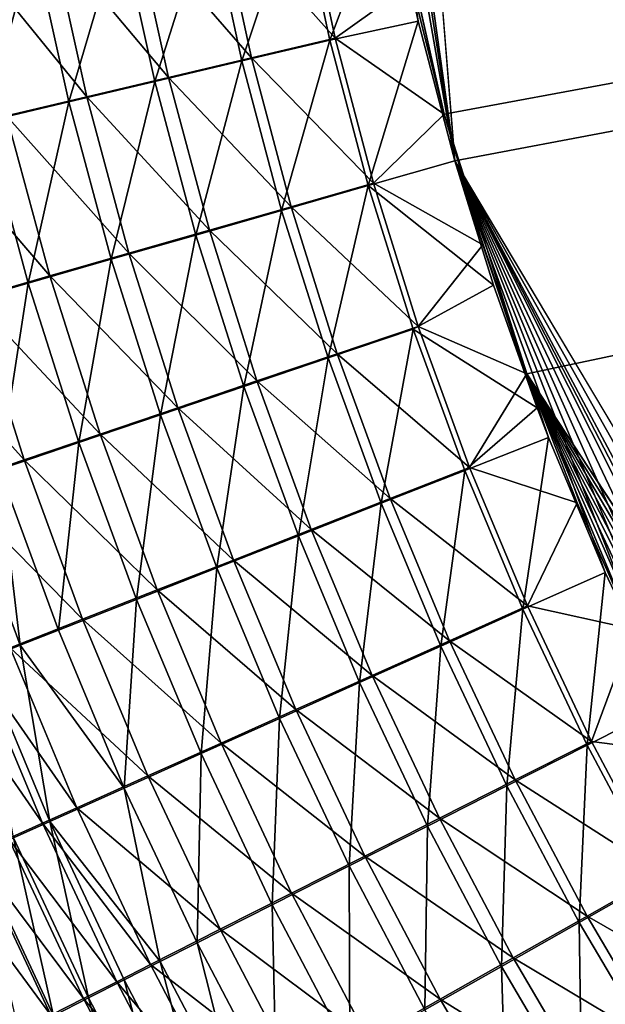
# Model space of a CAD drawing. Header units: metres. Extents: x -901 to 901, y -486 to 401.
# Tile 74 of 256: x -576 to -550, y -165 to -121. Entities that reach past the tile are written whole.
import ezdxf

# ---------------------------------------------------------------- set-up
doc = ezdxf.new("R2010")
doc.units = ezdxf.units.M

msp = doc.modelspace()

# ---------------------------------------------------------------- linework, layer by layer
at = {"layer": 'top0'}
for points in [[(-63.32428, -33.484169, -500.495697), (-559.98407, -113.37619, -489.958313), (-557.308044, -125.167229, -489.971375)], [(-63.263184, -33.760246, -500.495972), (-63.32428, -33.484169, -500.495697), (-557.308044, -125.167229, -489.971375)], [(-63.320282, -33.791721, -503.495331), (-556.825012, -127.259506, -492.974121), (-562.270081, -60.027832, -493.031525)], [(-63.263184, -33.760246, -500.495972), (-557.308044, -125.167229, -489.971375), (-553.594482, -136.830185, -490.000427)], [(-520.393921, -188.45813, -493.390167), (-556.825012, -127.259506, -492.974121), (-63.320282, -33.791721, -503.495331)], [(-63.258526, -33.780186, -500.496002), (-63.263184, -33.760246, -500.495972), (-553.594482, -136.830185, -490.000427)], [(-63.258526, -33.780186, -500.496002), (-553.594482, -136.830185, -490.000427), (-518.588135, -190.194061, -490.413635)], [(-556.825012, -127.259506, -492.974121), (-562.28949, -88.474983, -492.981537), (-562.270081, -60.027832, -493.031525)], [(-556.825012, -127.259506, -492.974121), (-562.236694, -92.425606, -492.973175), (-562.28949, -88.474983, -492.981537)], [(-561.972778, -97.965874, -492.964294), (-562.236694, -92.425606, -492.973175), (-556.825012, -127.259506, -492.974121)], [(-558.471985, -120.990623, -492.963776), (-561.972778, -97.965874, -492.964294), (-556.825012, -127.259506, -492.974121)], [(-558.471985, -120.990623, -492.963776), (-559.796997, -114.818901, -492.958099), (-561.972778, -97.965874, -492.964294)], [(-557.308044, -125.167229, -489.971375), (-559.98407, -113.37619, -489.958313), (-558.77356, -119.292633, -489.962891)], [(-562.448914, -121.838264, -492.744293), (-563.871399, -115.235939, -492.736786), (-559.796997, -114.818901, -492.958099)], [(-562.448914, -121.838264, -492.744293), (-559.796997, -114.818901, -492.958099), (-558.471985, -120.990623, -492.963776)], [(-566.400696, -122.771767, -492.259033), (-567.88031, -115.984955, -492.247467), (-563.871399, -115.235939, -492.736786)], [(-562.205688, -121.745476, -489.755402), (-563.622192, -115.159958, -489.748016), (-567.439453, -115.872353, -489.282074)], [(-566.400696, -122.771767, -492.259033), (-563.871399, -115.235939, -492.736786), (-562.448914, -121.838264, -492.744293)], [(-558.77356, -119.292633, -489.962891), (-563.622192, -115.159958, -489.748016), (-562.205688, -121.745476, -489.755402)], [(-565.968628, -122.633331, -489.293335), (-567.439453, -115.872353, -489.282074), (-571.222107, -116.578331, -488.563141)], [(-562.205688, -121.745476, -489.755402), (-567.439453, -115.872353, -489.282074), (-565.968628, -122.633331, -489.293335)], [(-570.316833, -123.697121, -491.510376), (-571.852844, -116.727226, -491.492432), (-567.88031, -115.984955, -492.247467)], [(-570.316833, -123.697121, -491.510376), (-567.88031, -115.984955, -492.247467), (-566.400696, -122.771767, -492.259033)], [(-574.17749, -124.609695, -490.500916), (-575.768616, -117.459023, -490.474335), (-571.852844, -116.727226, -491.492432)], [(-569.697693, -123.513443, -488.580475), (-571.222107, -116.578331, -488.563141), (-574.950684, -117.274353, -487.593719)], [(-574.17749, -124.609695, -490.500916), (-571.852844, -116.727226, -491.492432), (-570.316833, -123.697121, -491.510376)], [(-565.968628, -122.633331, -489.293335), (-571.222107, -116.578331, -488.563141), (-569.697693, -123.513443, -488.580475)], [(-577.963623, -125.505028, -489.234131), (-579.608154, -118.176758, -489.196686), (-575.768616, -117.459023, -490.474335)], [(-573.373901, -124.381401, -487.619293), (-574.950684, -117.274353, -487.593719), (-578.606689, -117.957001, -486.377167)], [(-577.963623, -125.505028, -489.234131), (-575.768616, -117.459023, -490.474335), (-574.17749, -124.609695, -490.500916)], [(-569.697693, -123.513443, -488.580475), (-574.950684, -117.274353, -487.593719), (-573.373901, -124.381401, -487.619293)], [(-573.373901, -124.381401, -487.619293), (-578.606689, -117.957001, -486.377167), (-576.979126, -125.232964, -486.413086)], [(-557.308044, -125.167229, -489.971375), (-558.77356, -119.292633, -489.962891), (-562.205688, -121.745476, -489.755402)], [(-560.725403, -128.372971, -492.756195), (-562.448914, -121.838264, -492.744293), (-558.471985, -120.990623, -492.963776)], [(-558.471985, -120.990623, -492.963776), (-556.825012, -127.259506, -492.974121), (-560.725403, -128.372971, -492.756195)], [(-564.615967, -129.488907, -492.274109), (-566.400696, -122.771767, -492.259033), (-562.448914, -121.838264, -492.744293)], [(-560.489136, -128.263641, -489.767181), (-562.205688, -121.745476, -489.755402), (-565.968628, -122.633331, -489.293335)], [(-564.615967, -129.488907, -492.274109), (-562.448914, -121.838264, -492.744293), (-560.725403, -128.372971, -492.756195)], [(-557.308044, -125.167229, -489.971375), (-562.205688, -121.745476, -489.755402), (-560.489136, -128.263641, -489.767181)], [(-568.471619, -130.595322, -491.530334), (-570.316833, -123.697121, -491.510376), (-566.400696, -122.771767, -492.259033)], [(-564.193909, -129.325012, -489.308136), (-565.968628, -122.633331, -489.293335), (-569.697693, -123.513443, -488.580475)], [(-568.471619, -130.595322, -491.530334), (-566.400696, -122.771767, -492.259033), (-564.615967, -129.488907, -492.274109)], [(-560.489136, -128.263641, -489.767181), (-565.968628, -122.633331, -489.293335), (-564.193909, -129.325012, -489.308136)], [(-572.272949, -131.686691, -490.527527), (-574.17749, -124.609695, -490.500916), (-570.316833, -123.697121, -491.510376)], [(-567.865417, -130.377335, -488.599976), (-569.697693, -123.513443, -488.580475), (-573.373901, -124.381401, -487.619293)], [(-572.272949, -131.686691, -490.527527), (-570.316833, -123.697121, -491.510376), (-568.471619, -130.595322, -491.530334)], [(-564.193909, -129.325012, -489.308136), (-569.697693, -123.513443, -488.580475), (-567.865417, -130.377335, -488.599976)], [(-576.001343, -132.75769, -489.269043), (-577.963623, -125.505028, -489.234131), (-574.17749, -124.609695, -490.500916)], [(-571.485229, -131.415329, -487.645111), (-573.373901, -124.381401, -487.619293), (-576.979126, -125.232964, -486.413086)], [(-576.001343, -132.75769, -489.269043), (-574.17749, -124.609695, -490.500916), (-572.272949, -131.686691, -490.527527)], [(-567.865417, -130.377335, -488.599976), (-573.373901, -124.381401, -487.619293), (-571.485229, -131.415329, -487.645111)], [(-555.576355, -131.034851, -489.983917), (-557.308044, -125.167229, -489.971375), (-560.489136, -128.263641, -489.767181)], [(-553.594482, -136.830185, -490.000427), (-557.308044, -125.167229, -489.971375), (-555.576355, -131.034851, -489.983917)], [(-575.035583, -132.43396, -486.446777), (-576.979126, -125.232964, -486.413086), (-580.498474, -126.064629, -484.967926)], [(-579.641418, -133.80394, -487.761169), (-577.963623, -125.505028, -489.234131), (-576.001343, -132.75769, -489.269043)], [(-571.485229, -131.415329, -487.645111), (-576.979126, -125.232964, -486.413086), (-575.035583, -132.43396, -486.446777)], [(-575.035583, -132.43396, -486.446777), (-580.498474, -126.064629, -484.967926), (-578.501831, -133.429047, -485.011047)], [(-556.825012, -127.259506, -492.974121), (-555.091614, -132.850082, -492.987305), (-560.725403, -128.372971, -492.756195)], [(-520.393921, -188.45813, -493.390167), (-524.934204, -183.812775, -493.330139), (-556.825012, -127.259506, -492.974121)], [(-524.934204, -183.812775, -493.330139), (-529.259338, -178.941071, -493.274384), (-556.825012, -127.259506, -492.974121)], [(-556.825012, -127.259506, -492.974121), (-529.259338, -178.941071, -493.274384), (-531.248169, -176.535233, -493.249237)], [(-531.248169, -176.535233, -493.249237), (-533.353516, -173.861588, -493.223022), (-556.825012, -127.259506, -492.974121)], [(-533.353516, -173.861588, -493.223022), (-537.210266, -168.582886, -493.176056), (-556.825012, -127.259506, -492.974121)], [(-556.825012, -127.259506, -492.974121), (-537.210266, -168.582886, -493.176056), (-540.887451, -163.010437, -493.132782)], [(-540.887451, -163.010437, -493.132782), (-544.293823, -157.267899, -493.094208), (-556.825012, -127.259506, -492.974121)], [(-544.293823, -157.267899, -493.094208), (-547.262329, -151.688629, -493.062073), (-556.825012, -127.259506, -492.974121)], [(-556.825012, -127.259506, -492.974121), (-547.262329, -151.688629, -493.062073), (-550.079224, -145.752563, -493.033142)], [(-550.079224, -145.752563, -493.033142), (-552.61438, -139.695343, -493.00885), (-556.825012, -127.259506, -492.974121)], [(-552.61438, -139.695343, -493.00885), (-553.127808, -138.363708, -493.004181), (-556.825012, -127.259506, -492.974121)], [(-556.825012, -127.259506, -492.974121), (-553.127808, -138.363708, -493.004181), (-555.091614, -132.850082, -492.987305)], [(-558.475098, -134.698517, -489.783295), (-560.489136, -128.263641, -489.767181), (-564.193909, -129.325012, -489.308136)], [(-555.576355, -131.034851, -489.983917), (-560.489136, -128.263641, -489.767181), (-558.475098, -134.698517, -489.783295)], [(-562.528748, -136.12027, -492.292633), (-564.615967, -129.488907, -492.274109), (-560.725403, -128.372971, -492.756195)], [(-562.528748, -136.12027, -492.292633), (-560.725403, -128.372971, -492.756195), (-558.70343, -134.824112, -492.7724)], [(-560.725403, -128.372971, -492.756195), (-555.091614, -132.850082, -492.987305), (-558.70343, -134.824112, -492.7724)], [(-566.319885, -137.405563, -491.552338), (-568.471619, -130.595322, -491.530334), (-564.615967, -129.488907, -492.274109)], [(-562.117859, -135.931305, -489.326477), (-564.193909, -129.325012, -489.308136), (-567.865417, -130.377335, -488.599976)], [(-566.319885, -137.405563, -491.552338), (-564.615967, -129.488907, -492.274109), (-562.528748, -136.12027, -492.292633)], [(-558.475098, -134.698517, -489.783295), (-564.193909, -129.325012, -489.308136), (-562.117859, -135.931305, -489.326477)], [(-565.728027, -137.153748, -488.621613), (-567.865417, -130.377335, -488.599976), (-571.485229, -131.415329, -487.645111)], [(-562.117859, -135.931305, -489.326477), (-567.865417, -130.377335, -488.599976), (-565.728027, -137.153748, -488.621613)], [(-570.057739, -138.673553, -490.554138), (-572.272949, -131.686691, -490.527527), (-568.471619, -130.595322, -491.530334)], [(-570.057739, -138.673553, -490.554138), (-568.471619, -130.595322, -491.530334), (-566.319885, -137.405563, -491.552338)], [(-553.594482, -136.830185, -490.000427), (-555.576355, -131.034851, -489.983917), (-558.475098, -134.698517, -489.783295)], [(-573.724243, -139.918091, -489.301361), (-576.001343, -132.75769, -489.269043), (-572.272949, -131.686691, -490.527527)], [(-569.287537, -138.359741, -487.671143), (-571.485229, -131.415329, -487.645111), (-575.035583, -132.43396, -486.446777)], [(-573.724243, -139.918091, -489.301361), (-572.272949, -131.686691, -490.527527), (-570.057739, -138.673553, -490.554138)], [(-565.728027, -137.153748, -488.621613), (-571.485229, -131.415329, -487.645111), (-569.287537, -138.359741, -487.671143)], [(-572.778992, -139.543411, -486.478271), (-575.035583, -132.43396, -486.446777), (-578.501831, -133.429047, -485.011047)], [(-569.287537, -138.359741, -487.671143), (-575.035583, -132.43396, -486.446777), (-572.778992, -139.543411, -486.478271)], [(-577.304199, -141.134048, -487.800262), (-579.641418, -133.80394, -487.761169), (-576.001343, -132.75769, -489.269043)], [(-577.304199, -141.134048, -487.800262), (-576.001343, -132.75769, -489.269043), (-573.724243, -139.918091, -489.301361)], [(-555.091614, -132.850082, -492.987305), (-553.127808, -138.363708, -493.004181), (-558.70343, -134.824112, -492.7724)], [(-576.18811, -140.699921, -485.048981), (-578.501831, -133.429047, -485.011047), (-581.870178, -134.396622, -483.344635)], [(-572.778992, -139.543411, -486.478271), (-578.501831, -133.429047, -485.011047), (-576.18811, -140.699921, -485.048981)], [(-576.18811, -140.699921, -485.048981), (-581.870178, -134.396622, -483.344635), (-579.501282, -141.824661, -483.389954)], [(-560.141785, -142.649765, -492.314606), (-562.528748, -136.12027, -492.292633), (-558.70343, -134.824112, -492.7724)], [(-556.166077, -141.03421, -489.803772), (-558.475098, -134.698517, -489.783295), (-562.117859, -135.931305, -489.326477)], [(-558.70343, -134.824112, -492.7724), (-556.385498, -141.175735, -492.792969), (-560.141785, -142.649765, -492.314606)], [(-558.70343, -134.824112, -492.7724), (-553.127808, -138.363708, -493.004181), (-556.385498, -141.175735, -492.792969)], [(-553.594482, -136.830185, -490.000427), (-558.475098, -134.698517, -489.783295), (-556.166077, -141.03421, -489.803772)], [(-563.864502, -144.111572, -491.576355), (-566.319885, -137.405563, -491.552338), (-562.528748, -136.12027, -492.292633)], [(-559.743225, -142.436157, -489.348297), (-562.117859, -135.931305, -489.326477), (-565.728027, -137.153748, -488.621613)], [(-563.864502, -144.111572, -491.576355), (-562.528748, -136.12027, -492.292633), (-560.141785, -142.649765, -492.314606)], [(-556.166077, -141.03421, -489.803772), (-562.117859, -135.931305, -489.326477), (-559.743225, -142.436157, -489.348297)], [(-551.332336, -142.621979, -490.02121), (-553.594482, -136.830185, -490.000427), (-556.166077, -141.03421, -489.803772)], [(-518.588135, -190.194061, -490.413635), (-553.594482, -136.830185, -490.000427), (-523.358032, -185.491104, -490.349915)], [(-553.594482, -136.830185, -490.000427), (-527.881897, -180.556396, -490.291077), (-523.358032, -185.491104, -490.349915)], [(-551.332336, -142.621979, -490.02121), (-548.822327, -148.30835, -490.04599), (-553.594482, -136.830185, -490.000427)], [(-548.822327, -148.30835, -490.04599), (-546.032104, -153.944794, -490.075195), (-553.594482, -136.830185, -490.000427)], [(-553.594482, -136.830185, -490.000427), (-546.032104, -153.944794, -490.075195), (-542.997559, -159.441925, -490.10849)], [(-542.997559, -159.441925, -490.10849), (-539.644714, -164.910995, -490.14679), (-553.594482, -136.830185, -490.000427)], [(-539.644714, -164.910995, -490.14679), (-536.046204, -170.212112, -490.189453), (-553.594482, -136.830185, -490.000427)], [(-553.594482, -136.830185, -490.000427), (-536.046204, -170.212112, -490.189453), (-532.088806, -175.484787, -490.237915)], [(-532.088806, -175.484787, -490.237915), (-527.881897, -180.556396, -490.291077), (-553.594482, -136.830185, -490.000427)], [(-567.534973, -145.553833, -490.58075), (-570.057739, -138.673553, -490.554138), (-566.319885, -137.405563, -491.552338)], [(-563.288391, -143.826477, -488.645355), (-565.728027, -137.153748, -488.621613), (-569.287537, -138.359741, -487.671143)], [(-567.534973, -145.553833, -490.58075), (-566.319885, -137.405563, -491.552338), (-563.864502, -144.111572, -491.576355)], [(-559.743225, -142.436157, -489.348297), (-565.728027, -137.153748, -488.621613), (-563.288391, -143.826477, -488.645355)], [(-566.783813, -145.198212, -487.697388), (-569.287537, -138.359741, -487.671143), (-572.778992, -139.543411, -486.478271)], [(-563.288391, -143.826477, -488.645355), (-569.287537, -138.359741, -487.671143), (-566.783813, -145.198212, -487.697388)], [(-553.127808, -138.363708, -493.004181), (-552.61438, -139.695343, -493.00885), (-556.385498, -141.175735, -492.792969)], [(-571.135376, -146.969543, -489.331085), (-573.724243, -139.918091, -489.301361), (-570.057739, -138.673553, -490.554138)], [(-571.135376, -146.969543, -489.331085), (-570.057739, -138.673553, -490.554138), (-567.534973, -145.553833, -490.58075)], [(-570.212463, -146.544693, -486.507507), (-572.778992, -139.543411, -486.478271), (-576.18811, -140.699921, -485.048981)], [(-566.783813, -145.198212, -487.697388), (-572.778992, -139.543411, -486.478271), (-570.212463, -146.544693, -486.507507)], [(-556.385498, -141.175735, -492.792969), (-552.61438, -139.695343, -493.00885), (-553.775757, -147.41246, -492.817841)], [(-552.61438, -139.695343, -493.00885), (-550.079224, -145.752563, -493.033142), (-553.775757, -147.41246, -492.817841)], [(-574.651001, -148.352905, -487.833679), (-577.304199, -141.134048, -487.800262), (-573.724243, -139.918091, -489.301361)], [(-574.651001, -148.352905, -487.833679), (-573.724243, -139.918091, -489.301361), (-571.135376, -146.969543, -489.331085)], [(-573.560425, -147.860397, -485.081726), (-576.18811, -140.699921, -485.048981), (-579.501282, -141.824661, -483.389954)], [(-570.212463, -146.544693, -486.507507), (-576.18811, -140.699921, -485.048981), (-573.560425, -147.860397, -485.081726)], [(-553.566162, -147.255356, -489.828522), (-556.166077, -141.03421, -489.803772), (-559.743225, -142.436157, -489.348297)], [(-551.332336, -142.621979, -490.02121), (-556.166077, -141.03421, -489.803772), (-553.566162, -147.255356, -489.828522)], [(-576.372681, -149.030746, -486.994232), (-579.057251, -141.729813, -486.958801), (-577.304199, -141.134048, -487.800262)], [(-576.372681, -149.030746, -486.994232), (-577.304199, -141.134048, -487.800262), (-574.651001, -148.352905, -487.833679)], [(-556.385498, -141.175735, -492.792969), (-557.459167, -149.062012, -492.340027), (-560.141785, -142.649765, -492.314606)], [(-557.459167, -149.062012, -492.340027), (-556.385498, -141.175735, -492.792969), (-553.775757, -147.41246, -492.817841)], [(-573.560425, -147.860397, -485.081726), (-579.501282, -141.824661, -483.389954), (-576.814392, -149.140121, -483.426697)], [(-578.067871, -149.698425, -486.095459), (-579.057251, -141.729813, -486.958801), (-576.372681, -149.030746, -486.994232)], [(-557.074097, -148.824234, -489.373566), (-559.743225, -142.436157, -489.348297), (-563.288391, -143.826477, -488.645355)], [(-553.566162, -147.255356, -489.828522), (-559.743225, -142.436157, -489.348297), (-557.074097, -148.824234, -489.373566)], [(-561.109558, -150.697968, -491.602295), (-563.864502, -144.111572, -491.576355), (-560.141785, -142.649765, -492.314606)], [(-560.141785, -142.649765, -492.314606), (-557.459167, -149.062012, -492.340027), (-561.109558, -150.697968, -491.602295)], [(-548.822327, -148.30835, -490.04599), (-551.332336, -142.621979, -490.02121), (-553.566162, -147.255356, -489.828522)], [(-564.708679, -152.312119, -490.607239), (-567.534973, -145.553833, -490.58075), (-563.864502, -144.111572, -491.576355)], [(-560.550476, -150.380188, -488.671173), (-563.288391, -143.826477, -488.645355), (-566.783813, -145.198212, -487.697388)], [(-564.708679, -152.312119, -490.607239), (-563.864502, -144.111572, -491.576355), (-561.109558, -150.697968, -491.602295)], [(-557.074097, -148.824234, -489.373566), (-563.288391, -143.826477, -488.645355), (-560.550476, -150.380188, -488.671173)], [(-563.978088, -151.915405, -487.723755), (-566.783813, -145.198212, -487.697388), (-570.212463, -146.544693, -486.507507)], [(-560.550476, -150.380188, -488.671173), (-566.783813, -145.198212, -487.697388), (-563.978088, -151.915405, -487.723755)], [(-568.238953, -153.896637, -489.358154), (-571.135376, -146.969543, -489.331085), (-567.534973, -145.553833, -490.58075)], [(-568.238953, -153.896637, -489.358154), (-567.534973, -145.553833, -490.58075), (-564.708679, -152.312119, -490.607239)], [(-553.775757, -147.41246, -492.817841), (-550.079224, -145.752563, -493.033142), (-550.881714, -153.52005, -492.846985)], [(-550.079224, -145.752563, -493.033142), (-547.262329, -151.688629, -493.062073), (-550.881714, -153.52005, -492.846985)], [(-567.340149, -153.422424, -486.534424), (-570.212463, -146.544693, -486.507507), (-573.560425, -147.860397, -485.081726)], [(-563.978088, -151.915405, -487.723755), (-570.212463, -146.544693, -486.507507), (-567.340149, -153.422424, -486.534424)], [(-571.686096, -155.445023, -487.861267), (-574.651001, -148.352905, -487.833679), (-571.135376, -146.969543, -489.331085)], [(-571.686096, -155.445023, -487.861267), (-571.135376, -146.969543, -489.331085), (-568.238953, -153.896637, -489.358154)], [(-550.682861, -153.347855, -489.857574), (-553.566162, -147.255356, -489.828522), (-557.074097, -148.824234, -489.373566)], [(-548.822327, -148.30835, -490.04599), (-553.566162, -147.255356, -489.828522), (-550.682861, -153.347855, -489.857574)], [(-554.48822, -155.343185, -492.368805), (-557.459167, -149.062012, -492.340027), (-553.775757, -147.41246, -492.817841)], [(-553.775757, -147.41246, -492.817841), (-550.881714, -153.52005, -492.846985), (-554.48822, -155.343185, -492.368805)], [(-570.623047, -154.895096, -485.109222), (-573.560425, -147.860397, -485.081726), (-576.814392, -149.140121, -483.426697)], [(-567.340149, -153.422424, -486.534424), (-573.560425, -147.860397, -485.081726), (-570.623047, -154.895096, -485.109222)], [(-571.686096, -155.445023, -487.861267), (-576.372681, -149.030746, -486.994232), (-574.651001, -148.352905, -487.833679)], [(-546.032104, -153.944794, -490.075195), (-548.822327, -148.30835, -490.04599), (-550.682861, -153.347855, -489.857574)], [(-575.036316, -156.951111, -486.123627), (-578.067871, -149.698425, -486.095459), (-576.372681, -149.030746, -486.994232)], [(-575.036316, -156.951111, -486.123627), (-576.372681, -149.030746, -486.994232), (-571.686096, -155.445023, -487.861267)], [(-557.459167, -149.062012, -492.340027), (-558.062195, -157.151306, -491.630127), (-561.109558, -150.697968, -491.602295)], [(-554.117615, -155.081833, -489.402283), (-557.074097, -148.824234, -489.373566), (-560.550476, -150.380188, -488.671173)], [(-558.062195, -157.151306, -491.630127), (-557.459167, -149.062012, -492.340027), (-554.48822, -155.343185, -492.368805)], [(-550.682861, -153.347855, -489.857574), (-557.074097, -148.824234, -489.373566), (-554.117615, -155.081833, -489.402283)], [(-573.813599, -156.32753, -483.454742), (-576.814392, -149.140121, -483.426697), (-578.401917, -149.764862, -482.515289)], [(-570.623047, -154.895096, -485.109222), (-576.814392, -149.140121, -483.426697), (-573.813599, -156.32753, -483.454742)], [(-575.370239, -157.026825, -482.54361), (-578.401917, -149.764862, -482.515289), (-579.960999, -150.378632, -481.549103)], [(-573.813599, -156.32753, -483.454742), (-578.401917, -149.764862, -482.515289), (-575.370239, -157.026825, -482.54361)], [(-576.670837, -157.686371, -485.166687), (-578.067871, -149.698425, -486.095459), (-575.036316, -156.951111, -486.123627)], [(-575.370239, -157.026825, -482.54361), (-579.960999, -150.378632, -481.549103), (-576.898926, -157.713882, -481.577667)], [(-557.521423, -156.801529, -488.698975), (-560.550476, -150.380188, -488.671173), (-563.978088, -151.915405, -487.723755)], [(-554.117615, -155.081833, -489.402283), (-560.550476, -150.380188, -488.671173), (-557.521423, -156.801529, -488.698975)], [(-561.585754, -158.935364, -490.633514), (-564.708679, -152.312119, -490.607239), (-561.109558, -150.697968, -491.602295)], [(-561.109558, -150.697968, -491.602295), (-558.062195, -157.151306, -491.630127), (-561.585754, -158.935364, -490.633514)], [(-550.881714, -153.52005, -492.846985), (-547.262329, -151.688629, -493.062073), (-547.711365, -159.484451, -492.880371)], [(-560.877258, -158.498322, -487.750092), (-563.978088, -151.915405, -487.723755), (-567.340149, -153.422424, -486.534424)], [(-557.521423, -156.801529, -488.698975), (-563.978088, -151.915405, -487.723755), (-560.877258, -158.498322, -487.750092)], [(-565.041748, -160.686646, -489.382324), (-568.238953, -153.896637, -489.358154), (-564.708679, -152.312119, -490.607239)], [(-565.041748, -160.686646, -489.382324), (-564.708679, -152.312119, -490.607239), (-561.585754, -158.935364, -490.633514)], [(-564.168701, -160.163956, -486.558838), (-567.340149, -153.422424, -486.534424), (-570.623047, -154.895096, -485.109222)], [(-560.877258, -158.498322, -487.750092), (-567.340149, -153.422424, -486.534424), (-564.168701, -160.163956, -486.558838)], [(-547.523926, -159.297791, -489.890869), (-550.682861, -153.347855, -489.857574), (-554.117615, -155.081833, -489.402283)], [(-546.032104, -153.944794, -490.075195), (-550.682861, -153.347855, -489.857574), (-547.523926, -159.297791, -489.890869)], [(-568.416016, -162.397949, -487.882782), (-571.686096, -155.445023, -487.861267), (-568.238953, -153.896637, -489.358154)], [(-568.416016, -162.397949, -487.882782), (-568.238953, -153.896637, -489.358154), (-565.041748, -160.686646, -489.382324)], [(-550.881714, -153.52005, -492.846985), (-551.236633, -161.47966, -492.400848), (-554.48822, -155.343185, -492.368805)], [(-550.881714, -153.52005, -492.846985), (-547.711365, -159.484451, -492.880371), (-551.236633, -161.47966, -492.400848)], [(-567.382263, -161.791565, -485.131104), (-570.623047, -154.895096, -485.109222), (-573.813599, -156.32753, -483.454742)], [(-564.168701, -160.163956, -486.558838), (-570.623047, -154.895096, -485.109222), (-567.382263, -161.791565, -485.131104)], [(-550.88147, -161.195419, -489.434326), (-554.117615, -155.081833, -489.402283), (-557.521423, -156.801529, -488.698975)], [(-547.523926, -159.297791, -489.890869), (-554.117615, -155.081833, -489.402283), (-550.88147, -161.195419, -489.434326)], [(-570.068298, -163.236481, -487.042114), (-575.036316, -156.951111, -486.123627), (-571.686096, -155.445023, -487.861267)], [(-570.068298, -163.236481, -487.042114), (-571.686096, -155.445023, -487.861267), (-568.416016, -162.397949, -487.882782)], [(-554.729858, -163.458435, -491.659668), (-558.062195, -157.151306, -491.630127), (-554.48822, -155.343185, -492.368805)], [(-554.48822, -155.343185, -492.368805), (-551.236633, -161.47966, -492.400848), (-554.729858, -163.458435, -491.659668)], [(-570.505249, -163.374664, -483.473663), (-573.813599, -156.32753, -483.454742), (-575.370239, -157.026825, -482.54361)], [(-567.382263, -161.791565, -485.131104), (-573.813599, -156.32753, -483.454742), (-570.505249, -163.374664, -483.473663)], [(-572.028748, -164.147507, -482.560883), (-575.370239, -157.026825, -482.54361), (-576.898926, -157.713882, -481.577667)], [(-573.294739, -164.875046, -485.183258), (-576.670837, -157.686371, -485.166687), (-575.036316, -156.951111, -486.123627)], [(-570.505249, -163.374664, -483.473663), (-575.370239, -157.026825, -482.54361), (-572.028748, -164.147507, -482.560883)], [(-571.695068, -164.062469, -486.141968), (-575.036316, -156.951111, -486.123627), (-570.068298, -163.236481, -487.042114)], [(-573.294739, -164.875046, -485.183258), (-575.036316, -156.951111, -486.123627), (-571.695068, -164.062469, -486.141968)], [(-554.208557, -163.077408, -488.728668), (-557.521423, -156.801529, -488.698975), (-560.877258, -158.498322, -487.750092)], [(-550.88147, -161.195419, -489.434326), (-557.521423, -156.801529, -488.698975), (-554.208557, -163.077408, -488.728668)], [(-558.062195, -157.151306, -491.630127), (-558.173462, -165.410782, -490.659393), (-561.585754, -158.935364, -490.633514)], [(-558.173462, -165.410782, -490.659393), (-558.062195, -157.151306, -491.630127), (-554.729858, -163.458435, -491.659668)], [(-573.524841, -164.906784, -481.59317), (-576.898926, -157.713882, -481.577667), (-578.39801, -158.38797, -480.5578)], [(-574.865601, -165.67337, -484.16687), (-578.276001, -158.408752, -484.152191), (-576.670837, -157.686371, -485.166687)], [(-572.028748, -164.147507, -482.560883), (-576.898926, -157.713882, -481.577667), (-573.524841, -164.906784, -481.59317)], [(-574.865601, -165.67337, -484.16687), (-576.670837, -157.686371, -485.166687), (-573.294739, -164.875046, -485.183258)], [(-574.991882, -165.651718, -480.571442), (-578.39801, -158.38797, -480.5578), (-579.86615, -159.048416, -479.485138)], [(-573.524841, -164.906784, -481.59317), (-578.39801, -158.38797, -480.5578), (-574.991882, -165.651718, -480.571442)], [(-576.406006, -166.456604, -483.09375), (-578.276001, -158.408752, -484.152191), (-574.865601, -165.67337, -484.16687)], [(-557.488342, -164.934265, -487.776306), (-560.877258, -158.498322, -487.750092), (-564.168701, -160.163956, -486.558838)], [(-554.208557, -163.077408, -488.728668), (-560.877258, -158.498322, -487.750092), (-557.488342, -164.934265, -487.776306)], [(-574.991882, -165.651718, -480.571442), (-579.86615, -159.048416, -479.485138), (-576.428528, -166.381561, -479.496796)], [(-561.550659, -167.327148, -489.403351), (-565.041748, -160.686646, -489.382324), (-561.585754, -158.935364, -490.633514)], [(-561.585754, -158.935364, -490.633514), (-558.173462, -165.410782, -490.659393), (-561.550659, -167.327148, -489.403351)], [(-547.711365, -159.484451, -492.880371), (-547.712219, -167.457825, -492.436188), (-551.236633, -161.47966, -492.400848)], [(-544.097229, -165.091232, -489.928375), (-547.523926, -159.297791, -489.890869), (-550.88147, -161.195419, -489.434326)], [(-560.704895, -166.756912, -486.580444), (-564.168701, -160.163956, -486.558838), (-567.382263, -161.791565, -485.131104)], [(-557.488342, -164.934265, -487.776306), (-564.168701, -160.163956, -486.558838), (-560.704895, -166.756912, -486.580444)], [(-564.847473, -169.199631, -487.897858), (-568.416016, -162.397949, -487.882782), (-565.041748, -160.686646, -489.382324)], [(-564.847473, -169.199631, -487.897858), (-565.041748, -160.686646, -489.382324), (-561.550659, -167.327148, -489.403351)], [(-547.373291, -167.151505, -489.469696), (-550.88147, -161.195419, -489.434326), (-554.208557, -163.077408, -488.728668)], [(-544.097229, -165.091232, -489.928375), (-550.88147, -161.195419, -489.434326), (-547.373291, -167.151505, -489.469696)], [(-563.84491, -168.537811, -485.147125), (-567.382263, -161.791565, -485.131104), (-570.505249, -163.374664, -483.473663)], [(-560.704895, -166.756912, -486.580444), (-567.382263, -161.791565, -485.131104), (-563.84491, -168.537811, -485.147125)], [(-551.236633, -161.47966, -492.400848), (-551.120056, -169.606125, -491.690887), (-554.729858, -163.458435, -491.659668)], [(-551.236633, -161.47966, -492.400848), (-547.712219, -167.457825, -492.436188), (-551.120056, -169.606125, -491.690887)], [(-566.461609, -170.117065, -487.053833), (-570.068298, -163.236481, -487.042114), (-568.416016, -162.397949, -487.882782)], [(-566.461609, -170.117065, -487.053833), (-568.416016, -162.397949, -487.882782), (-564.847473, -169.199631, -487.897858)], [(-568.05072, -171.020721, -486.150055), (-571.695068, -164.062469, -486.141968), (-570.068298, -163.236481, -487.042114)], [(-568.05072, -171.020721, -486.150055), (-570.068298, -163.236481, -487.042114), (-566.461609, -170.117065, -487.053833)], [(-550.619202, -169.194733, -488.760132), (-554.208557, -163.077408, -488.728668), (-557.488342, -164.934265, -487.776306)], [(-547.373291, -167.151505, -489.469696), (-554.208557, -163.077408, -488.728668), (-550.619202, -169.194733, -488.760132)], [(-566.895813, -170.269836, -483.483093), (-570.505249, -163.374664, -483.473663), (-572.028748, -164.147507, -482.560883)], [(-563.84491, -168.537811, -485.147125), (-570.505249, -163.374664, -483.473663), (-566.895813, -170.269836, -483.483093)], [(-554.479065, -171.725586, -490.684692), (-558.173462, -165.410782, -490.659393), (-554.729858, -163.458435, -491.659668)], [(-554.729858, -163.458435, -491.659668), (-551.120056, -169.606125, -491.690887), (-554.479065, -171.725586, -490.684692)], [(-569.613159, -171.909668, -485.1875), (-573.294739, -164.875046, -485.183258), (-571.695068, -164.062469, -486.141968)], [(-569.613159, -171.909668, -485.1875), (-571.695068, -164.062469, -486.141968), (-568.05072, -171.020721, -486.150055)], [(-568.383972, -171.115295, -482.56665), (-572.028748, -164.147507, -482.560883), (-573.524841, -164.906784, -481.59317)], [(-566.895813, -170.269836, -483.483093), (-572.028748, -164.147507, -482.560883), (-568.383972, -171.115295, -482.56665)], [(-569.845154, -171.945862, -481.595062), (-573.524841, -164.906784, -481.59317), (-574.991882, -165.651718, -480.571442)], [(-571.147278, -172.782944, -484.167023), (-574.865601, -165.67337, -484.16687), (-573.294739, -164.875046, -485.183258)], [(-568.383972, -171.115295, -482.56665), (-573.524841, -164.906784, -481.59317), (-569.845154, -171.945862, -481.595062)], [(-571.147278, -172.782944, -484.167023), (-573.294739, -164.875046, -485.183258), (-569.613159, -171.909668, -485.1875)], [(-553.818665, -171.210526, -487.802185), (-557.488342, -164.934265, -487.776306), (-560.704895, -166.756912, -486.580444)], [(-550.619202, -169.194733, -488.760132), (-557.488342, -164.934265, -487.776306), (-553.818665, -171.210526, -487.802185)]]:
    msp.add_3dface(points, dxfattribs=at)

doc.saveas('drawing.dxf')
